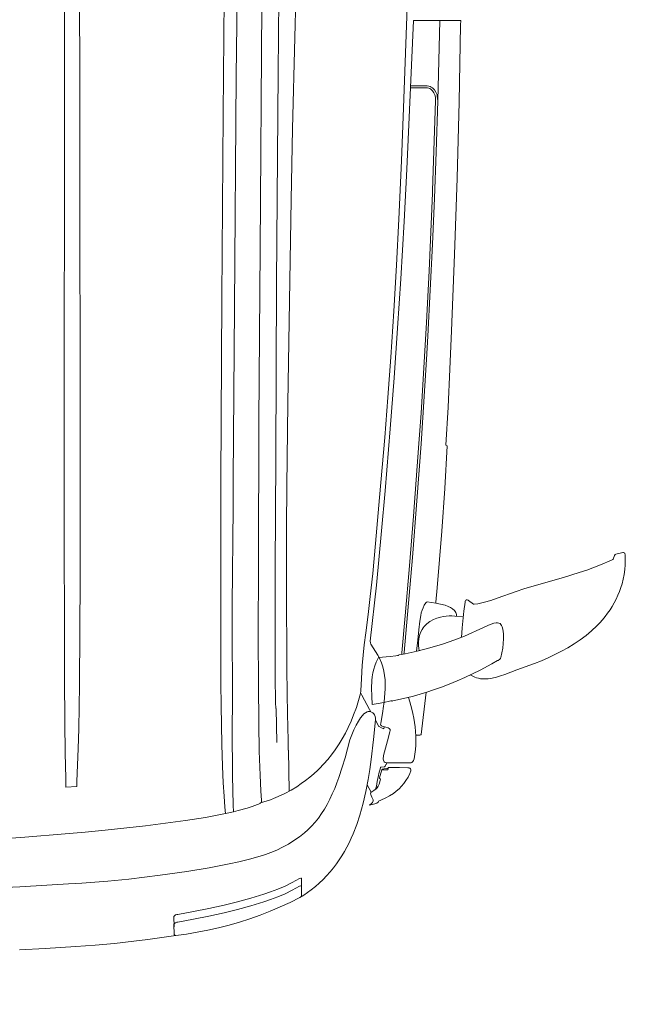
# Model space of a CAD drawing. Header units: millimetres. Extents: x 2204655785 to 2205143108, y 485765510 to 486291538.
# Tile 66 of 156: x 2205001408 to 2205002316, y 486132075 to 486133551. Entities that reach past the tile are written whole.
import ezdxf
from ezdxf.enums import TextEntityAlignment as Align
from ezdxf.lldxf.tags import DXFTag

# ---------------------------------------------------------------- set-up
doc = ezdxf.new("R2010")
doc.units = ezdxf.units.MM
doc.linetypes.add('НЕВИДИМАЯX2', pattern=[19.05, 12.7, -6.35])
for name, color, linetype in [('206ППР Панелевоз', 7, 'Continuous'), ('ППР_Опасная зона от крана', 1, 'Continuous'), ('ППР_Разрез', 5, 'Continuous'), ('ППР_Стрела', 7, 'Continuous')]:
    doc.layers.add(name, color=color, linetype=linetype)
doc.styles.add('ППРк_М1-1', font='GOST_Common Italic.ttf', dxfattribs={"height": 800})
doc.styles.add('ППРк_М1-1кран', font='GOST_Common Italic.ttf', dxfattribs={"width": 0.8, "height": 600})
tags = doc.linetypes.add('опасная зона_Кран', pattern='A,30,-8,4,-8,30,-8,4,-8,30,-8,4,[230,Bbox.shx,S=2.5,R=0,X=0,Y=-10],-6', length=148).pattern_tags.tags
tags[24] = DXFTag(74, 5)

# ---------------------------------------------------------------- blocks, each defined once
blk = doc.blocks.new('*U420')
at = {"layer": 'ППР_Опасная зона от крана', "linetype": 'опасная зона_Кран', "lineweight": 80, "ltscale": 100}
blk.add_arc((29475, 0), 50270, 270, 90, dxfattribs=at)
at = {"layer": 'ППР_Стрела', "linetype": 'НЕВИДИМАЯX2', "lineweight": 50, "ltscale": 100}
blk.add_arc((29475, 0), 38700, 270, 90, dxfattribs=at)
at = {"layer": 'ППР_Стрела', "linetype": 'Continuous', "lineweight": 100}
blk.add_arc((29475, 0), 30700, 270, 90, dxfattribs=at)
at = {"style": 'ППРк_М1-1', "width": 0.8}
for tag, p, height, flags in [('ОПАСНАЯ_ЗОНА', (25480.86, 21929.55), 800, 1), ('ОТЛЕТ_ГРУЗА', (25413.72, 20678.22), 800, 1), ('Кол-во_элементов', (2695.66, -1978.25), 1200, 8)]:
    blk.add_attdef(tag, p, '', height=height, dxfattribs=dict(at, flags=flags))
at = {"style": 'ППРк_М1-1', "width": 0.8, "flags": 8}
blk.add_attdef('МАРКА_КРАНА', text='', height=1200, dxfattribs=at).set_placement((8837.5, 818.17), align=Align.CENTER)
blk.add_attdef('ВЫСОТА', text='', height=1200, dxfattribs=at).set_placement((9134.89, -8454.02), align=Align.MIDDLE_CENTER)
at = {"layer": 'Defpoints', "style": 'ППРк_М1-1', "width": 0.8, "flags": 1}
for tag, p in [('МАКСИМАЛЬНАЯ_ДЛИНА_ГРУЗА', (25470.43, 19233.22)), ('ШИРИНА_ГРУЗА', (25397.01, 17803.51))]:
    blk.add_attdef(tag, p, '', height=800, dxfattribs=at)
at = {"layer": 'ППР_Разрез', "style": 'ППРк_М1-1кран', "width": 0.8, "flags": 8}
for tag, p in [('РАЗРЕЗ2', (-1027.85, 55181.17)), ('РАЗРЕЗ', (-1731.87, -54129.29))]:
    blk.add_attdef(tag, p, '', height=800, dxfattribs=at)
at = {"layer": 'ППР_Стрела', "style": 'ППРк_М1-1кран', "width": 0.8, "flags": 8}
for tag, p in [('ВЫСОТА_КРЮКА_ГОРИЗ', (-19652.89, 21607.87)), ('ГАБАРИТ_СТРЕЛЫ', (-25019.84, 21408.72)), ('ВЫСОТА_КРЮКА_НАКЛ', (-20393.31, 20761.66)), ('ВЫЛЕТ', (-16616.63, 14016.8))]:
    blk.add_attdef(tag, p, '', height=800, rotation=317, dxfattribs=at)
blk = doc.blocks.new('*U53')
at = {"layer": '206ППР Панелевоз', "lineweight": 5}
for p, q in [((10853.2, 1522.9), (10853.3, 1524.1)), ((10855.8, 1512.5), (10853.2, 1522.9)), ((10853.2, 1522.9), (10853.2, 1522.9)), ((10853.2, 1522.9), (10853.2, 1522.9)), ((10853.2, 1522.9), (10853.2, 1522.9)), ((10853.2, 1522.9), (10853.2, 1522.9)), ((10853.3, 1524.1), (10853.8, 1525.1)), ((10853.8, 1525.1), (10854.6, 1525.8)), ((10854.6, 1525.8), (10857.4, 1526.3)), ((10857.4, 1526.3), (10864.6, 1526.6)), ((10864.6, 1526.6), (10871.8, 1526.5)), ((10871.8, 1526.5), (10879, 1526)), ((10879, 1526), (10886.1, 1525)), ((10886.1, 1525), (10893.2, 1523.6)), ((10893.2, 1523.6), (10900.1, 1521.9)), ((10900.1, 1521.9), (10906, 1520.1)), ((10856.5, 1511.2), (10855.8, 1512.5)), ((10855.8, 1512.5), (10855.8, 1512.5)), ((10857.7, 1510.6), (10856.5, 1511.2)), ((10863.2, 1508.6), (10857.7, 1510.6)), ((10863.8, 1508.1), (10863.2, 1508.6)), ((10864.5, 1506.8), (10863.8, 1508.1)), ((10866.1, 1503.2), (10864.5, 1506.8)), ((10906, 1520.1), (10911.8, 1518)), ((10911.8, 1518), (10917.5, 1515.6)), ((10917.5, 1515.6), (10923.2, 1513)), ((10923.2, 1513), (10928.7, 1510.1)), ((10928.7, 1510.1), (10934.1, 1507)), ((10934.1, 1507), (10939.3, 1503.7)), ((10871, 1491.9), (10866.1, 1503.2)), ((10875.5, 1480.5), (10871, 1491.9)), ((10939.3, 1503.7), (10944.5, 1500.1)), ((10944.5, 1500.1), (10949.4, 1496.4)), ((10949.4, 1496.4), (10954.2, 1492.5)), ((10954.2, 1492.5), (10958.9, 1488.4)), ((10879.6, 1468.9), (10875.5, 1480.5)), ((10958.9, 1488.4), (10963.3, 1484.1)), ((10963.3, 1484.1), (10970.7, 1476.1)), ((10883.4, 1457.3), (10879.6, 1468.9)), ((10970.7, 1476.1), (10977.7, 1467.8)), ((10977.7, 1467.8), (10984.3, 1459)), ((10890.6, 1433.7), (10883.4, 1457.3)), ((10984.3, 1459), (10990.4, 1449.9)), ((10990.4, 1449.9), (10996.1, 1440.5)), ((10904.2, 1386.3), (10890.6, 1433.7)), ((10996.1, 1440.5), (11001.5, 1430.8)), ((11001.5, 1430.8), (11006.5, 1420.9)), ((11006.5, 1420.9), (11011.2, 1410.9)), ((11011.2, 1410.9), (11015.6, 1400.7)), ((11015.6, 1400.7), (11019.7, 1390.4)), ((11019.7, 1390.4), (11029.4, 1364)), ((10907.8, 1374.5), (10904.2, 1386.3)), ((10911.7, 1362.8), (10907.8, 1374.5)), ((10921.9, 1334.5), (10911.7, 1362.8)), ((11029.4, 1364), (11036.3, 1345.8)), ((10968.4, 1342.9), (10975.4, 1343.7)), ((10975.4, 1343.7), (10982.6, 1343.9)), ((10982.6, 1343.9), (10989.7, 1343.6)), ((11036.3, 1345.8), (11038.5, 1339.6)), ((10925.1, 1324.9), (10921.9, 1334.5)), ((10958.9, 1333.2), (10959, 1335.2)), ((10959.4, 1329.3), (10958.9, 1333.2)), ((10959, 1335.2), (10959.3, 1337.2)), ((10959.3, 1337.2), (10960, 1338.8)), ((10960.6, 1325.3), (10959.4, 1329.3)), ((10960, 1338.8), (10961.3, 1340.1)), ((10961.3, 1340.1), (10962.8, 1341.1)), ((10962.8, 1341.1), (10964.6, 1341.9)), ((10964.6, 1341.9), (10968.4, 1342.9)), ((10989.7, 1343.6), (10996.9, 1342.8)), ((10996.9, 1342.8), (11003.9, 1341.5)), ((11003.9, 1341.5), (11010.9, 1339.9)), ((11010.5, 1340), (11012.1, 1339.5)), ((11012.1, 1339.5), (11013.1, 1338.7)), ((11013.1, 1338.7), (11015.1, 1335.8)), ((11015.1, 1335.8), (11015.5, 1335.2)), ((11015.5, 1335.2), (11020.5, 1326.5)), ((11038.5, 1339.6), (11040.3, 1333.4)), ((11040.3, 1333.4), (11041.7, 1327.2)), ((10927.8, 1315.3), (10925.1, 1324.9)), ((10930.1, 1305.5), (10927.8, 1315.3)), ((10962.3, 1321.4), (10960.6, 1325.3)), ((10965.9, 1313.8), (10962.3, 1321.4)), ((11020.5, 1326.5), (11029.7, 1308.8)), ((11041.7, 1327.2), (11042.7, 1321.1)), ((11043, 1315.1), (11042.6, 1309.3)), ((11042.7, 1321.1), (11043, 1315.1)), ((10931, 1299.7), (10930.1, 1305.5)), ((10930.9, 1299), (10931, 1299.8)), ((10931, 1299.8), (10931, 1299.7)), ((10978.6, 1285.3), (10965.9, 1313.8)), ((11029.7, 1308.8), (11035.3, 1297.4)), ((11040.3, 1300.8), (11036.9, 1293.9)), ((11041.3, 1303.6), (11040.3, 1300.8)), ((11042, 1306.4), (11041.3, 1303.6)), ((11042.6, 1309.3), (11042, 1306.4)), ((10924.2, 1289.7), (10924.8, 1290.9)), ((10924.3, 1288.2), (10924.2, 1289.7)), ((10924.6, 1287.8), (10924.3, 1288.2)), ((10925.3, 1287), (10924.6, 1287.8)), ((10924.8, 1290.9), (10925.1, 1291.3)), ((10925.1, 1291.3), (10930.9, 1299)), ((10926.1, 1286.6), (10925.3, 1287)), ((10927.6, 1286.4), (10926.1, 1286.6)), ((10941.5, 1284.6), (10927.6, 1286.4)), ((10930.9, 1299), (10930.9, 1299)), ((10966.5, 1281.9), (10941.5, 1284.6)), ((10984.4, 1270.9), (10978.6, 1285.3)), ((11035.3, 1297.4), (11040.7, 1285.9)), ((11040.7, 1285.9), (11045.8, 1274.3)), ((10055.6, 1208.8), (10055.6, 1279.8)), ((10055.6, 1279.8), (10062.6, 1279.6)), ((10062.6, 1279.6), (10120, 1278.6)), ((10120, 1278.6), (10177.4, 1277.4)), ((10177.4, 1277.4), (10292.1, 1274.4)), ((10292.1, 1274.4), (10406.6, 1270.7)), ((10406.6, 1270.7), (10521, 1266.2)), ((10937.6, 1267.6), (10940.2, 1270.4)), ((10940.2, 1270.4), (10941.6, 1271.6)), ((10941.6, 1271.6), (10943.1, 1272.5)), ((10943.1, 1272.5), (10944.6, 1273.2)), ((10944.6, 1273.2), (10946.3, 1273.5)), ((10946.3, 1273.5), (10948.9, 1273.4)), ((10948.6, 1270.8), (10948.4, 1266.6)), ((10949.9, 1283.6), (10948.6, 1270.8)), ((10980.6, 1280.8), (10966.5, 1281.9)), ((10990.7, 1252.3), (10984.4, 1270.9)), ((11045.8, 1274.3), (11050.6, 1262.6)), ((10521, 1266.2), (10578.2, 1263.6)), ((10578.2, 1263.6), (10635.3, 1260.8)), ((10635.3, 1260.8), (10692.4, 1257.6)), ((10692.4, 1257.6), (10693.4, 1259.6)), ((10693.4, 1259.6), (10757.3, 1255.8)), ((10757.3, 1255.8), (10821.3, 1251.3)), ((10930.7, 1249.6), (10932.5, 1256.6)), ((10932.5, 1256.6), (10934.1, 1261.1)), ((10934.1, 1261.1), (10935.6, 1264.4)), ((10935.6, 1264.4), (10937.6, 1267.6)), ((10948.4, 1266.6), (10948.5, 1262.3)), ((10948.5, 1262.3), (10948.7, 1258)), ((10948.7, 1258), (10949.3, 1253.8)), ((11050.6, 1262.6), (11055.2, 1250.8)), ((10055.6, 1248.5), (10175.9, 1245.3)), ((10158.1, 1238.9), (10159.7, 1240.3)), ((10159.7, 1240.3), (10163.3, 1242.6)), ((10163.3, 1242.6), (10167.2, 1244.3)), ((10163.9, 1239.4), (10167, 1241)), ((10167, 1241), (10170.4, 1241.8)), ((10167.2, 1244.3), (10169.1, 1244.7)), ((10169.1, 1244.7), (10175.9, 1245.3)), ((10170.4, 1241.8), (10176.1, 1242.1)), ((10175.9, 1245.3), (10252.8, 1242.9)), ((10176.1, 1242.1), (10310.3, 1237.7)), ((10252.8, 1242.9), (10321.9, 1240.4)), ((10321.9, 1240.4), (10391, 1237.5)), ((10821.3, 1251.3), (10863.9, 1248)), ((10863.9, 1248), (10906.4, 1244.4)), ((10906.4, 1244.4), (10927.7, 1242.4)), ((10927.2, 1229.6), (10929.3, 1242.5)), ((10927.7, 1242.4), (10929.2, 1242.3)), ((10929.3, 1242.5), (10930.7, 1249.6)), ((10949.3, 1253.8), (10950.1, 1249.6)), ((10950.1, 1249.6), (10951.6, 1244.1)), ((10951.6, 1244.1), (10953.8, 1238.8)), ((10996.3, 1233.6), (10990.7, 1252.3)), ((11055.2, 1250.8), (11059.5, 1238.8)), ((10153.6, 1229.4), (10154, 1232.1)), ((10153.6, 1204.8), (10153.6, 1229.4)), ((10154, 1232.1), (10154.6, 1233.9)), ((10154.6, 1233.9), (10155.5, 1235.7)), ((10155.5, 1235.7), (10156.7, 1237.3)), ((10156.7, 1237.3), (10158.1, 1238.9)), ((10156.7, 1230.1), (10157.1, 1231.8)), ((10156.7, 1204.6), (10156.7, 1230.1)), ((10157.1, 1231.8), (10157.7, 1233.4)), ((10157.7, 1233.4), (10158.7, 1234.9)), ((10158.7, 1234.9), (10161.1, 1237.4)), ((10161.1, 1237.4), (10163.9, 1239.4)), ((10310.3, 1237.7), (10314.6, 1237.5)), ((10314.6, 1237.5), (10431.2, 1232.4)), ((10391, 1237.5), (10460.1, 1234.2)), ((10431.2, 1232.4), (10508.4, 1228.4)), ((10460.1, 1234.2), (10529.1, 1230.5)), ((10508.4, 1228.4), (10576.5, 1224.5)), ((10529.1, 1230.5), (10563.7, 1228.5)), ((10563.7, 1228.5), (10563.7, 1228.5)), ((10563.7, 1228.5), (10690.2, 1220.4)), ((10927.2, 1229.4), (10927.2, 1229.6)), ((10927.8, 1228.5), (10927.2, 1229.4)), ((10928.9, 1227.4), (10927.8, 1228.5)), ((10932.4, 1225.2), (10928.9, 1227.4)), ((10953.8, 1238.8), (10956.7, 1233.7)), ((10956.7, 1233.7), (10960.2, 1229.1)), ((10960.2, 1229.1), (10962.1, 1227)), ((10962.1, 1227), (10964.2, 1225.1)), ((11001.1, 1214.6), (10996.3, 1233.6)), ((11059.5, 1238.8), (11062.8, 1228.9)), ((11062.8, 1228.9), (11065.9, 1218.9)), ((11063, 1228.2), (11126.1, 1220.4)), ((10576.5, 1224.5), (10644.6, 1220.3)), ((10644.6, 1220.3), (10690, 1217.2)), ((10690, 1217.2), (10799, 1209.2)), ((10690.2, 1220.4), (10775.7, 1214.2)), ((10775.7, 1214.2), (10861.1, 1207.4)), ((10936.1, 1223.4), (10932.4, 1225.2)), ((10939.9, 1221.9), (10936.1, 1223.4)), ((10943.9, 1220.7), (10939.9, 1221.9)), ((10948, 1219.8), (10943.9, 1220.7)), ((10956.4, 1218.5), (10948, 1219.8)), ((10969.1, 1217.2), (10956.4, 1218.5)), ((10964.2, 1225.1), (10966.4, 1223.4)), ((10966.4, 1223.4), (10968.8, 1221.9)), ((10968.8, 1221.9), (10973.2, 1219.7)), ((10985, 1215.3), (10969.1, 1217.2)), ((10973.2, 1219.7), (10977.8, 1218.1)), ((10977.8, 1218.1), (10982.7, 1217)), ((10982.7, 1217), (10987.7, 1216.5)), ((11001.2, 1213.5), (10985, 1215.3)), ((10985, 1215.3), (10985, 1215.3)), ((10987.7, 1216.5), (10992.6, 1216.5)), ((10992.6, 1216.5), (10997.5, 1217.1)), ((10997.5, 1217.1), (11000.2, 1217.7)), ((11005.3, 1196.7), (11001.1, 1214.6)), ((11065.9, 1218.9), (11068.7, 1208.8)), ((11108.3, 1210.6), (11115, 1211.5)), ((11115, 1211.5), (11121.8, 1212.1)), ((11121.8, 1212.1), (11128.6, 1212.4)), ((11126.1, 1220.4), (11126.6, 1220)), ((11126.6, 1220), (11127.2, 1218.6)), ((11127.2, 1218.6), (11127.3, 1212.6)), ((11127.3, 1212.6), (11130.9, 1212.7)), ((11128.6, 1212.4), (11135.4, 1212.5)), ((11135.4, 1212.5), (11142.1, 1212.3)), ((11142.1, 1212.3), (11148.9, 1211.8)), ((11148.9, 1211.8), (11159.2, 1210.5)), ((9991.8, 1201), (10186.6, 1194.2)), ((10189.7, 1203.2), (10055.6, 1208.8)), ((10278.3, 1199.1), (10189.7, 1203.2)), ((10357.1, 1195), (10278.3, 1199.1)), ((10799, 1209.2), (10873.6, 1203.1)), ((10861.1, 1207.4), (10946.5, 1200)), ((10873.6, 1203.1), (10948.1, 1196.6)), ((10946.5, 1200), (11003.4, 1194.8)), ((10948.1, 1196.6), (11003.9, 1191.5)), ((11007, 1187.6), (11005.3, 1196.7)), ((11068.7, 1208.8), (11071.4, 1198.6)), ((11070.6, 1201.7), (11077.3, 1203.7)), ((11071.4, 1198.6), (11076, 1178.2)), ((11077.3, 1203.7), (11088.3, 1206.7)), ((11088.3, 1206.7), (11094.9, 1208.2)), ((11094.9, 1208.2), (11101.6, 1209.5)), ((11101.6, 1209.5), (11108.3, 1210.6)), ((11159.2, 1210.5), (11162.7, 1209.8)), ((11162.7, 1209.8), (11165.3, 1208.9)), ((11165.3, 1208.9), (11166.8, 1208.1)), ((11166.8, 1208.1), (11168.5, 1206.5)), ((11168.5, 1206.5), (11168.9, 1205.7)), ((11168.9, 1205.7), (11168.9, 1205.5)), ((11168.9, 1205.5), (11168.9, 1169.5)), ((11175.9, 1188), (11176.1, 1200.5)), ((11176.1, 1200.5), (11176.3, 1202.5)), ((11176.3, 1202.5), (11176.8, 1203.5)), ((11176.8, 1203.5), (11177.6, 1204.4)), ((11177.6, 1204.4), (11178.6, 1204.9)), ((11178.6, 1204.9), (11179.8, 1205.2)), ((11179.8, 1205.2), (11180.9, 1205.2)), ((11180.9, 1205.2), (11184.6, 1203.7)), ((11184.6, 1203.7), (11190.1, 1200.8)), ((11190.1, 1200.8), (11195.2, 1197.7)), ((11195.2, 1197.7), (11199.6, 1194.6)), ((10186.6, 1194.2), (10265.9, 1191.1)), ((10265.9, 1191.1), (10353.3, 1187.1)), ((10353.3, 1187.1), (10422.5, 1183.5)), ((10443.2, 1190), (10357.1, 1195)), ((10422.5, 1183.5), (10491.6, 1179.4)), ((10517.2, 1185.2), (10443.2, 1190)), ((10591.2, 1180), (10517.2, 1185.2)), ((11003.4, 1194.8), (11003.4, 1194.8)), ((11003.4, 1194.8), (11005.7, 1194.6)), ((11003.9, 1191.5), (11003.9, 1191.5)), ((11003.9, 1191.5), (11006.3, 1191.3)), ((11007.2, 1186.5), (11007, 1187.6)), ((11007.6, 1185.9), (11007.2, 1186.5)), ((11008, 1184.9), (11007.6, 1185.9)), ((11008.4, 1182.4), (11008, 1184.9)), ((11009.5, 1174.2), (11008.4, 1182.4)), ((11175.9, 1172), (11175.9, 1188)), ((11199.6, 1194.6), (11203.7, 1191.1)), ((11203.7, 1191.1), (11207.6, 1187.3)), ((11207.6, 1187.3), (11211.4, 1183)), ((11211.4, 1183), (11214.5, 1178.8)), ((10491.6, 1179.4), (10560.6, 1174.9)), ((10560.6, 1174.9), (10620.7, 1170.5)), ((10667.7, 1174.2), (10591.2, 1180)), ((10620.7, 1170.5), (10680.8, 1165.8)), ((10760.8, 1166.5), (10667.7, 1174.2)), ((10820.9, 1161.1), (10760.8, 1166.5)), ((11010.8, 1156.5), (11009.5, 1174.2)), ((11051.1, 1166.6), (11044.4, 1166.3)), ((11057.7, 1166.6), (11051.1, 1166.6)), ((11064.4, 1166.2), (11057.7, 1166.6)), ((11076.3, 1177.2), (11075.9, 1176.7)), ((11075.9, 1176.7), (11075.9, 1175.2)), ((11075.9, 1175.2), (11076.3, 1173.2)), ((11076, 1178.2), (11076.3, 1177.2)), ((11076.3, 1173.2), (11078.3, 1164.7)), ((11116.5, 1170.8), (11114.5, 1163.9)), ((11117.3, 1172.5), (11116.5, 1170.8)), ((11118.1, 1173.3), (11117.3, 1172.5)), ((11119, 1173.8), (11118.1, 1173.3)), ((11120.3, 1173.9), (11119, 1173.8)), ((11122.1, 1173.6), (11120.3, 1173.9)), ((11136, 1170.2), (11122.1, 1173.6)), ((11152.2, 1165.3), (11136, 1170.2)), ((11168.7, 1167.8), (11168.2, 1166.4)), ((11168.9, 1169.5), (11168.7, 1167.8)), ((11170.6, 1168.6), (11168.9, 1168.9)), ((11171.4, 1167.7), (11170.6, 1168.6)), ((11173.8, 1166.4), (11171.4, 1167.7)), ((11175.9, 1171.1), (11175.9, 1172)), ((11176.1, 1170.8), (11175.9, 1171.1)), ((11178.5, 1170.8), (11176.1, 1170.8)), ((11177.4, 1170.8), (11177.5, 1169.1)), ((11177.5, 1169.1), (11177.5, 1169.1)), ((11177.5, 1169.1), (11178, 1164.4)), ((11179.1, 1170.5), (11178.5, 1170.8)), ((11179.4, 1169.9), (11179.1, 1170.5)), ((11179.5, 1161.6), (11179.4, 1169.9)), ((11214.5, 1178.8), (11218.2, 1173)), ((11218.2, 1173), (11221.3, 1167.4)), ((11221.3, 1167.4), (11224.8, 1160)), ((10680.8, 1165.8), (10770.7, 1158.2)), ((10770.7, 1158.2), (10839.8, 1152.1)), ((10902.1, 1153.3), (10820.9, 1161.1)), ((10839.8, 1152.1), (10884.8, 1147.8)), ((10986.4, 1144.1), (10902.1, 1153.3)), ((11007.4, 1155.5), (10990.7, 1145.1)), ((11013, 1158.6), (11007.4, 1155.5)), ((11007.4, 1155.5), (11007.4, 1155.5)), ((11012.8, 1155.4), (11010.8, 1156.5)), ((11010.8, 1156.5), (11010.8, 1156.5)), ((11017.8, 1152.9), (11012.8, 1155.4)), ((11018.9, 1161.2), (11013, 1158.6)), ((11023.1, 1150.9), (11017.8, 1152.9)), ((11025, 1163.2), (11018.9, 1161.2)), ((11031.3, 1164.7), (11025, 1163.2)), ((11037.8, 1165.7), (11031.3, 1164.7)), ((11044.4, 1166.3), (11037.8, 1165.7)), ((11070.9, 1165.6), (11064.4, 1166.2)), ((11077.4, 1164.9), (11070.9, 1165.6)), ((11087.4, 1163.4), (11077.4, 1164.9)), ((11078.3, 1164.7), (11079.9, 1156.1)), ((11079.9, 1156.1), (11081.4, 1146.9)), ((11091.5, 1162.8), (11087.4, 1163.4)), ((11087.4, 1163.4), (11087.4, 1163.4)), ((11087.4, 1163.4), (11087.4, 1163.4)), ((11109.9, 1159.8), (11091.5, 1162.8)), ((11101.7, 1151.8), (11099.3, 1151.3)), ((11104.1, 1151.9), (11101.7, 1151.8)), ((11134, 1149), (11104.1, 1151.9)), ((11104.6, 1151.8), (11114.1, 1157)), ((11111, 1159.7), (11109.9, 1159.8)), ((11112.3, 1160.1), (11111, 1159.7)), ((11113.3, 1160.9), (11112.3, 1160.1)), ((11113.9, 1161.9), (11113.3, 1160.9)), ((11114.5, 1163.9), (11113.9, 1161.9)), ((11114.1, 1157), (11114.5, 1157.3)), ((11114.5, 1157.3), (11116.2, 1160.8)), ((11117.8, 1164.7), (11114.9, 1165.2)), ((11116.2, 1160.8), (11117.8, 1164.7)), ((11157.6, 1164.2), (11152.2, 1165.3)), ((11163.2, 1163.7), (11157.6, 1164.2)), ((11164.7, 1163.8), (11163.2, 1163.7)), ((11166.2, 1164.3), (11164.7, 1163.8)), ((11167.4, 1165.2), (11166.2, 1164.3)), ((11168.2, 1166.4), (11167.4, 1165.2)), ((11174.7, 1165.6), (11173.8, 1166.4)), ((11174.9, 1164.8), (11174.7, 1165.6)), ((11175.2, 1160.3), (11174.9, 1164.8)), ((11175.4, 1159.7), (11175.2, 1160.3)), ((11175.2, 1160.3), (11175.2, 1160.3)), ((11176.1, 1159.3), (11175.4, 1159.7)), ((11184.9, 1157.2), (11176.1, 1159.3)), ((11176.1, 1159.3), (11176.1, 1159.3)), ((11178, 1164.4), (11178.4, 1162.6)), ((11178.4, 1162.6), (11178.7, 1161.9)), ((11178.7, 1161.9), (11179.1, 1161.7)), ((11179.1, 1161.7), (11179.1, 1161.7)), ((11179.1, 1161.7), (11179.5, 1161.6)), ((11179.5, 1161.6), (11179.5, 1161.6)), ((11183, 1160.4), (11179.5, 1161.6)), ((11184.1, 1160), (11183, 1160.4)), ((11191.2, 1157.9), (11184.1, 1160)), ((11187.6, 1156.3), (11184.9, 1157.2)), ((11196.6, 1154.4), (11187.6, 1156.3)), ((11191.9, 1157.9), (11191.2, 1157.9)), ((11192.3, 1158.2), (11191.9, 1157.9)), ((11192.7, 1159.4), (11192.3, 1158.2)), ((11197.5, 1158.4), (11192.7, 1159.4)), ((11200.5, 1153.8), (11196.6, 1154.4)), ((11200.7, 1157.3), (11197.5, 1158.4)), ((11203.9, 1153.6), (11200.5, 1153.8)), ((11203.7, 1155.9), (11200.7, 1157.3)), ((11206, 1154.5), (11203.7, 1155.9)), ((11208.2, 1152.1), (11203.9, 1153.6)), ((11207.7, 1152.9), (11206, 1154.5)), ((11210.1, 1149.7), (11207.7, 1152.9)), ((11224.8, 1160), (11226.2, 1156.7)), ((11226.2, 1156.7), (11227.7, 1156)), ((11227.7, 1156), (11229.4, 1154)), ((11229.4, 1154), (11230.3, 1151.1)), ((10884.8, 1147.8), (10919.3, 1144.1)), ((10919.3, 1144.1), (10946.4, 1141)), ((10946.4, 1141), (10973.8, 1137.4)), ((10973.8, 1137.4), (10992, 1134.8)), ((10988.7, 1144.4), (10986.4, 1144.1)), ((10990.7, 1145.1), (10988.7, 1144.4)), ((10990.7, 1145.1), (10990.7, 1145.1)), ((11028.5, 1149.3), (11023.1, 1150.9)), ((11034, 1148.1), (11028.5, 1149.3)), ((11039.7, 1147.2), (11034, 1148.1)), ((11045.4, 1146.7), (11039.7, 1147.2)), ((11057, 1146.2), (11045.4, 1146.7)), ((11068.7, 1146.3), (11057, 1146.2)), ((11088.7, 1143), (11067.2, 1131.7)), ((11081.2, 1146.8), (11068.7, 1146.3)), ((11081.4, 1146.9), (11081.2, 1146.8)), ((11092.3, 1145.1), (11088.7, 1143)), ((11092, 1143.8), (11091.7, 1141.7)), ((11091.7, 1141.7), (11091.8, 1140.8)), ((11091.8, 1140.8), (11092.3, 1139.6)), ((11092.7, 1146.2), (11092, 1143.8)), ((11092.3, 1139.6), (11095.5, 1134.7)), ((11093.9, 1148.1), (11092.7, 1146.2)), ((11095.2, 1149.4), (11093.9, 1148.1)), ((11097, 1150.6), (11095.2, 1149.4)), ((11099.3, 1151.3), (11097, 1150.6)), ((11163.9, 1145.6), (11134, 1149)), ((11178.8, 1143.5), (11163.9, 1145.6)), ((11193.7, 1141.1), (11178.8, 1143.5)), ((11211.6, 1137.7), (11193.7, 1141.1)), ((11212.9, 1145.5), (11201.8, 1139.7)), ((11213.1, 1145.2), (11210.1, 1149.7)), ((11229.4, 1133.6), (11211.6, 1137.7)), ((11213.8, 1144.9), (11213.1, 1145.2)), ((11215, 1144.6), (11213.8, 1144.9)), ((11216.4, 1144.8), (11215, 1144.6)), ((11217.7, 1145.3), (11216.4, 1144.8)), ((11220.3, 1146.7), (11217.7, 1145.3)), ((11224.3, 1148.5), (11220.3, 1146.7)), ((11225.6, 1148.6), (11224.3, 1148.5)), ((11227, 1148.2), (11225.6, 1148.6)), ((11228.3, 1147.4), (11227, 1148.2)), ((11229.8, 1145.9), (11228.3, 1147.4)), ((11232, 1143), (11229.8, 1145.9)), ((11230.3, 1151.1), (11232, 1143)), ((10992, 1134.8), (10992, 1135.1)), ((10992, 1135.1), (11007.4, 1133.3)), ((11007.4, 1133.3), (11022.8, 1132)), ((11022.8, 1132), (11042.5, 1130.8)), ((11042.5, 1130.8), (11061, 1130)), ((11061, 1130), (11064.8, 1129.7)), ((11067.2, 1131.7), (11063.4, 1129.7)), ((11064.8, 1129.7), (11075.2, 1126.7)), ((11075.2, 1126.7), (11085.6, 1123.3)), ((11085.6, 1123.3), (11097, 1119.1)), ((11095.5, 1134.7), (11097.6, 1132.4)), ((11097.6, 1132.4), (11101.3, 1129.6)), ((11101.3, 1129.6), (11106.5, 1126.3)), ((11106.5, 1126.3), (11112.4, 1123)), ((11112.4, 1123), (11119.3, 1119.5)), ((11247, 1128.7), (11229.4, 1133.6)), ((11247.1, 1128.7), (11247, 1128.7)), ((11261.2, 1124), (11247.1, 1128.7)), ((11275, 1118.6), (11261.2, 1124)), ((11097, 1119.1), (11106.3, 1115.3)), ((11106.3, 1115.3), (11115.8, 1111)), ((11115.8, 1111), (11124.2, 1106.8)), ((11119.3, 1119.5), (11126.7, 1116.3)), ((11126.7, 1116.3), (11134.2, 1113.5)), ((11134.2, 1113.5), (11161.2, 1106.3)), ((11281.8, 1115.7), (11275, 1118.6)), ((11288.6, 1112.5), (11281.8, 1115.7)), ((11295.2, 1109.1), (11288.6, 1112.5)), ((11301.7, 1105.5), (11295.2, 1109.1)), ((11124.2, 1106.8), (11132.6, 1102.1)), ((11132.6, 1102.1), (11140.4, 1097.4)), ((11140.4, 1097.4), (11149.1, 1091.7)), ((11161.2, 1106.3), (11175.3, 1102.2)), ((11175.3, 1102.2), (11190.7, 1097.2)), ((11190.7, 1097.2), (11199, 1094.2)), ((11199, 1094.2), (11207.2, 1090.9)), ((11308, 1101.7), (11301.7, 1105.5)), ((11314.3, 1097.7), (11308, 1101.7)), ((11320.3, 1093.5), (11314.3, 1097.7)), ((11326.3, 1089), (11320.3, 1093.5)), ((11149.1, 1091.7), (11156.8, 1086)), ((11156.8, 1086), (11163.6, 1080.6)), ((11163.6, 1080.6), (11170.3, 1074.7)), ((11207.2, 1090.9), (11215.3, 1087.3)), ((11215.3, 1087.3), (11223.3, 1083.5)), ((11223.3, 1083.5), (11231.2, 1079.5)), ((11231.2, 1079.5), (11238.1, 1075.4)), ((11332.3, 1084), (11326.3, 1089)), ((11338.1, 1078.8), (11332.3, 1084)), ((11343.7, 1073.4), (11338.1, 1078.8)), ((11170.3, 1074.7), (11174, 1071.2)), ((11174, 1071.2), (11174.1, 1071.3)), ((11174.1, 1071.3), (11179.8, 1065.7)), ((11179.8, 1065.7), (11185.2, 1059.8)), ((11238.1, 1075.4), (11244.9, 1071.1)), ((11244.9, 1071.1), (11251.5, 1066.4)), ((11251.5, 1066.4), (11257.8, 1061.4)), ((11349.1, 1067.8), (11343.7, 1073.4)), ((11354.2, 1061.9), (11349.1, 1067.8)), ((11185.2, 1059.8), (11190.4, 1053.6)), ((11190.4, 1053.6), (11195.4, 1047.3)), ((11257.8, 1061.4), (11263.8, 1056.1)), ((11263.8, 1056.1), (11269.4, 1050.4)), ((11269.4, 1050.4), (11273.6, 1045.6)), ((11359.1, 1055.8), (11354.2, 1061.9)), ((11363.2, 1050.2), (11359.1, 1055.8)), ((11367.1, 1044.5), (11363.2, 1050.2)), ((9959.2, 1034.2), (10081.3, 1030.9)), ((11195.4, 1047.3), (11200, 1040.7)), ((11200, 1040.7), (11204.5, 1034)), ((11204.5, 1034), (11209.5, 1025.7)), ((11273.6, 1045.6), (11279.7, 1037.9)), ((11279.7, 1037.9), (11285.3, 1029.8)), ((11341.8, 1041), (11341.5, 1040.6)), ((11341.5, 1040.6), (11341.5, 1040)), ((11341.5, 1040), (11342.1, 1038)), ((11342.2, 1041.1), (11341.8, 1041)), ((11342.1, 1038), (11348.4, 1026.9)), ((11356.3, 1041.1), (11342.2, 1041.1)), ((11353, 1040), (11353.1, 1040.6)), ((11353.6, 1038), (11353, 1040)), ((11353.1, 1040.6), (11353.3, 1041)), ((11353.3, 1041), (11353.7, 1041.1)), ((11359.9, 1026.9), (11353.6, 1038)), ((11353.7, 1041.1), (11367.9, 1041.1)), ((11370.9, 1038.7), (11367.1, 1044.5)), ((11367.9, 1041.1), (11367.9, 1041.1)), ((11367.9, 1041.1), (11368.7, 1040.8)), ((11368.7, 1040.8), (11369.7, 1040)), ((11369.7, 1040), (11370.9, 1038.7)), ((11370.9, 1038.7), (11378.1, 1024.1)), ((10081.3, 1030.9), (10218.2, 1027.7)), ((10218.2, 1027.7), (10324.5, 1025.6)), ((10324.5, 1025.6), (10445.8, 1023.4)), ((10445.8, 1023.4), (10629.3, 1020.7)), ((10629.3, 1020.7), (10753.7, 1019.2)), ((10753.7, 1019.2), (10815.5, 1018.7)), ((10940.6, 1018.7), (10989.6, 1019)), ((10989.6, 1019), (11023.8, 1019)), ((11023.8, 1019), (11068, 1019.6)), ((11068, 1019.6), (11117.9, 1020.6)), ((11117.9, 1020.6), (11132.6, 1020.9)), ((11132.6, 1020.9), (11149.9, 1021.2)), ((11149.7, 1021.6), (11211.2, 1022.6)), ((11149.9, 1021.2), (11149.7, 1021.6)), ((11209.5, 1025.7), (11214.6, 1016.2)), ((11285.3, 1029.8), (11290.5, 1021.5)), ((11290.5, 1021.5), (11295.2, 1012.8)), ((11348.4, 1026.9), (11353.6, 1016.4)), ((11365.1, 1016.4), (11359.9, 1026.9)), ((11378.1, 1024.1), (11384.9, 1009.3)), ((9793, 1008.8), (10134.2, 1006)), ((10134.2, 1006), (10448.4, 1003.8)), ((10815.5, 1018.7), (10877, 1018.5)), ((10877, 1018.5), (10940.6, 1018.7)), ((11087.1, 1003.2), (11138.2, 1004.1)), ((11214.6, 1016.2), (11219.3, 1006.3)), ((11219.3, 1006.3), (11222.4, 999.3)), ((11295.2, 1012.8), (11299.5, 1004)), ((11299.5, 1004), (11303.4, 995)), ((11353.6, 1016.4), (11358.2, 1005.7)), ((11358.2, 1005.7), (11362.3, 994.7)), ((11369.7, 1005.7), (11365.1, 1016.4)), ((11373.8, 994.7), (11369.7, 1005.7)), ((11384.9, 1009.3), (11391.3, 994.3)), ((10448.4, 1003.8), (10712.1, 1002.4)), ((10712.1, 1002.4), (10877.5, 1001.8)), ((10877.5, 1001.8), (10998.4, 1001.6)), ((10998.4, 1001.6), (11039.3, 1001.7)), ((11039.3, 1001.7), (11078.1, 1002.2)), ((11078.1, 1002.2), (11087.2, 1002.4)), ((11087.2, 1002.4), (11087.1, 1003.2)), ((11222.4, 999.3), (11222.4, 999.3)), ((11222.4, 999.3), (11224.3, 994.4)), ((11224.3, 994.4), (11227.4, 984.6)), ((11303.4, 995), (11306.3, 987.2)), ((11362.3, 994.7), (11365.6, 984.7)), ((11377.1, 984.7), (11373.8, 994.7)), ((11391.3, 994.3), (11397.2, 979.1)), ((10032.6, 981.6), (10398.5, 978.9)), ((10398.5, 978.9), (10656.9, 977.3)), ((10656.9, 977.3), (10872.5, 976.5)), ((10872.5, 976.5), (10979.4, 976.2)), ((10979.4, 976.2), (11051.5, 976.4)), ((11051.5, 976.4), (11109.6, 976.9)), ((11109.6, 976.9), (11151.1, 977.7)), ((11151.1, 977.7), (11187.3, 978.9)), ((11187.3, 978.9), (11210.5, 980)), ((11210.5, 980), (11225.1, 980.9)), ((11225.1, 980.9), (11228.1, 981.2)), ((11227.4, 984.6), (11227.9, 983.3)), ((11227.9, 983.3), (11227.7, 982.8)), ((11227.7, 982.8), (11228.1, 981.2)), ((11227.9, 983.3), (11227.9, 983.3)), ((11228.1, 981.2), (11228.1, 981.2)), ((11228.1, 981.2), (11228.7, 979.8)), ((11228.7, 979.8), (11229.1, 979.3)), ((11229.1, 979.3), (11229.5, 979.1)), ((11229.5, 979.1), (11229.5, 979.2)), ((11229.5, 979.2), (11234.1, 967.3)), ((11306.3, 987.2), (11308.8, 979.3)), ((11308.8, 979.3), (11313.2, 963.2)), ((11365.6, 984.7), (11371.5, 965)), ((11383.1, 965), (11377.1, 984.7)), ((11397.2, 979.1), (11402.6, 963.7)), ((11234.1, 967.3), (11236.7, 959.4)), ((11313.2, 963.2), (11317.1, 947)), ((11371.5, 965), (11377, 945.1)), ((11388.5, 945.1), (11383.1, 965)), ((11402.6, 963.7), (11407.6, 948.2)), ((10138.6, 943.3), (9840.4, 946.2)), ((11236.7, 959.4), (11240.4, 945.9)), ((11240.4, 945.9), (11242.1, 939.1)), ((11317.1, 947), (11320.3, 932.4)), ((11377, 945.1), (11382, 925.2)), ((11393.5, 925.2), (11388.5, 945.1)), ((11407.6, 948.2), (11412.2, 932.5)), ((10485.5, 940.4), (10138.6, 943.3)), ((10744, 938.7), (10485.5, 940.4)), ((10786.6, 938.4), (10744, 938.7)), ((10744, 938.7), (10744, 938.7)), ((10931.4, 937.3), (10786.6, 938.4)), ((10989.2, 937.2), (10931.4, 937.3)), ((11045.3, 937.6), (10989.2, 937.2)), ((11063.1, 937.6), (11045.3, 937.6)), ((11045.3, 937.6), (11045.3, 937.6)), ((11130.7, 937.2), (11063.1, 937.6)), ((11175.1, 937.4), (11130.7, 937.2)), ((11187.6, 937.5), (11175.1, 937.4)), ((11175.1, 937.4), (11175.1, 937.4)), ((11232.3, 938.5), (11187.6, 937.5)), ((11242.1, 939.1), (11232.3, 938.5)), ((11244.7, 927.2), (11242.1, 939.1)), ((11320.3, 932.4), (11323.3, 917.8)), ((11412.2, 932.5), (11416.2, 916.7)), ((9888.4, 926), (10196.1, 923.6)), ((10196.1, 923.6), (10472, 921.7)), ((10472, 921.7), (10746.2, 920.3)), ((10746.2, 920.3), (10746.2, 920.3)), ((10746.2, 920.3), (10878.3, 920.1)), ((10878.3, 920.1), (11049.9, 920)), ((11049.9, 920), (11082.8, 920.4)), ((11082.8, 920.4), (11141.2, 921.6)), ((11141.2, 921.6), (11173.8, 922.6)), ((11173.8, 922.6), (11198.6, 923.7)), ((11198.6, 923.7), (11218.8, 924.9)), ((11218.8, 924.9), (11235.3, 926.3)), ((11235.3, 926.3), (11244.7, 927.2)), ((11244.7, 927), (11247.8, 912.2)), ((11323.3, 917.8), (11326.1, 902.5)), ((11382, 925.2), (11387.2, 902.2)), ((11398.7, 902.2), (11393.5, 925.2)), ((11416.2, 916.7), (11419.8, 900.8)), ((11247.8, 912.2), (11250.5, 897.3)), ((11326.1, 902.5), (11331.5, 869.3)), ((11387.2, 902.2), (11391.9, 879)), ((11403.4, 879), (11398.7, 902.2)), ((11419.8, 900.8), (11422.9, 884.8)), ((11250.5, 897.3), (11255.2, 867.3)), ((11391.9, 879), (11396, 855.8)), ((11407.5, 855.8), (11403.4, 879)), ((11422.9, 884.8), (11425.5, 868.7)), ((11255.2, 867.3), (11259.3, 837.3)), ((11331.5, 869.3), (11337.3, 829.1)), ((11425.5, 868.7), (11427.7, 852.5)), ((11396, 855.8), (11396.2, 854.3)), ((11396.2, 854.3), (11396.9, 852)), ((11396.9, 852), (11398, 850.5)), ((11398, 850.5), (11398.6, 850.1)), ((11398.6, 850.1), (11399.2, 849.9)), ((11399.2, 849.9), (11414.7, 850.2)), ((11407.8, 854.3), (11407.5, 855.8)), ((11408.5, 852), (11407.8, 854.3)), ((11409.6, 850.5), (11408.5, 852)), ((11410.2, 850.1), (11409.6, 850.5)), ((11410.7, 849.9), (11410.2, 850.1)), ((11426.3, 850.2), (11410.7, 849.9)), ((11426.9, 850.5), (11426.3, 850.2)), ((11427.3, 851.2), (11426.9, 850.5)), ((11427.7, 852.5), (11427.3, 851.2)), ((11427.7, 852.5), (11430.9, 831.6)), ((11259.3, 837.3), (11263, 807.2)), ((11337.3, 829.1), (11340.3, 805.6)), ((11430.9, 831.6), (11433.9, 810.7)), ((11263, 807.2), (11269.6, 746.9)), ((11340.3, 805.6), (11343, 782)), ((11433.9, 810.7), (11436.4, 789.7)), ((11436.4, 789.7), (11439.5, 760.8)), ((11343, 782), (11346, 750.7)), ((11439.5, 760.8), (11442.1, 731.9)), ((11269.6, 746.9), (11272.6, 716.7)), ((11346, 750.7), (11349, 711.5)), ((11442.1, 731.9), (11444.2, 702.9)), ((10796.6, 709), (10136.4, 708.5)), ((10891.2, 709), (10796.6, 709)), ((11051.7, 708.3), (10891.2, 709)), ((11272.6, 716.7), (11275.4, 686.5)), ((11349, 711.5), (11350.3, 691.9)), ((10136.4, 708.5), (9883.3, 708.4)), ((11117.9, 707.3), (11051.7, 708.3)), ((11147.4, 706.4), (11117.9, 707.3)), ((11196.8, 704.3), (11147.4, 706.4)), ((11196.8, 704.1), (11196.8, 704.3)), ((11204.3, 704.1), (11196.8, 704.1)), ((11196.8, 704.1), (11196.8, 704.1)), ((11205.4, 687.9), (11204.3, 704.1)), ((11444.2, 702.9), (11447.2, 656.7)), ((10030.8, 685.5), (10833.4, 685.3)), ((10833.4, 685.3), (10969.4, 685.5)), ((10969.4, 685.5), (11041.9, 685.5)), ((11041.9, 685.5), (11108.2, 686.1)), ((11108.2, 686.1), (11153.8, 686.8)), ((11153.8, 686.8), (11192.2, 687.7)), ((11192.2, 687.7), (11203.7, 687.9)), ((11203.7, 687.9), (11203.1, 687.9)), ((11203.1, 687.9), (11205.4, 687.9)), ((11203.7, 687.9), (11203.7, 687.9)), ((11275.4, 686.5), (11280.4, 626.1)), ((11350.3, 691.9), (11354.5, 619)), ((11447.2, 656.7), (11449.3, 618.2)), ((11280.4, 626.1), (11285, 564.1)), ((11354.5, 619), (11357.7, 554.5))]:
    blk.add_line(p, q, dxfattribs=at)

msp = doc.modelspace()

# ---------------------------------------------------------------- block references
at = {"rotation": 270}
msp.add_blockref('*U420', (2205009908.3, 486171614.7), dxfattribs=at)

# ---------------------------------------------------------------- next in the draw order: block references
msp.add_blockref('*U53', (2205000789.9, 486143605.7), dxfattribs=at)

doc.saveas('drawing.dxf')
